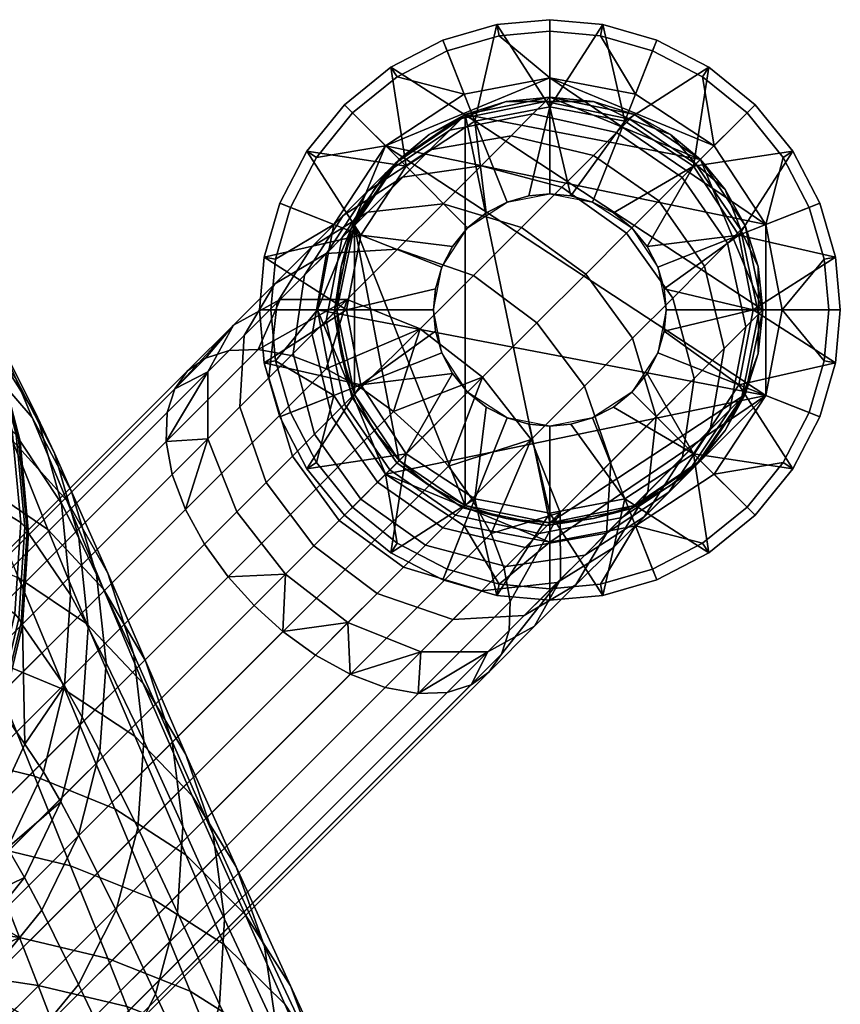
# Model space of a CAD drawing. Header units: millimetres. Extents: x -269 to 269, y -299 to 257.
# Tile 37 of 37: x 213 to 255, y 204 to 255. Entities that reach past the tile are written whole.
import ezdxf

# ---------------------------------------------------------------- set-up
doc = ezdxf.new("R2010")
doc.units = ezdxf.units.MM
doc.header["$MEASUREMENT"] = 0
for name, color, linetype in [('nozky', 250, 'Continuous'), ('podnoz', 7, 'Continuous'), ('sedak', 251, 'Continuous')]:
    doc.layers.add(name, color=color, linetype=linetype)

msp = doc.modelspace()

# ---------------------------------------------------------------- meshes
at = {"layer": 'nozky'}
mesh = msp.add_polyface(dxfattribs=at)
corners = [(240, 251, 11), (244.369, 250.095, 11), (247.778, 247.778, 11), (235.631, 250.095, 11), (251, 240, 11), (250.095, 244.369, 11), (229.905, 244.369, 11), (229.905, 235.631, 11), (229, 240, 11), (232.222, 247.778, 11), (229.905, 244.369, 11), (229, 240, 11), (229, 240, 15), (229.233, 242.254, 15), (229.233, 237.746, 15), (229.905, 244.369, 15), (230.937, 246.233, 15), (232.222, 247.778, 11), (235.631, 250.095, 11), (232.222, 247.778, 15), (233.767, 249.064, 15), (240, 251, 11), (235.631, 250.095, 15), (237.746, 250.767, 15), (247.778, 247.778, 11), (244.369, 250.095, 11), (246.233, 249.064, 15), (247.778, 247.778, 15), (250.095, 244.369, 11), (249.063, 246.233, 15), (240, 251, 15), (242.254, 250.767, 15), (251, 240, 11), (250.767, 242.254, 15), (251, 240, 15), (244.369, 250.095, 15), (250.095, 244.369, 15), (251.157, 244.417), (253.389, 245.301, 4), (254.16, 242.62, 4), (252, 240), (244.417, 251.157), (245.301, 253.389, 4), (247.88, 252.053, 4), (248.485, 248.485), (240, 252), (240, 254.4, 4), (242.62, 254.16, 4), (231.515, 248.485), (229.817, 250.182, 4), (232.12, 252.053, 4), (235.583, 251.157), (228, 240), (225.6, 240, 4), (225.841, 242.62, 4), (228.843, 244.417), (226.611, 245.301, 4), (227.947, 247.88, 4), (234.699, 253.389, 4), (237.38, 254.16, 4), (250.183, 250.182, 4), (252.053, 247.88, 4), (254.4, 240, 4), (240, 252), (248.485, 248.485), (251.157, 244.417), (244.417, 251.157), (231.515, 248.485), (251.157, 235.583), (252, 240), (228, 240), (228.843, 244.417), (235.583, 251.157)]
mesh.append_faces([[corners[k] for k in face] for face in [(0, 1, 2, 2), (2, 3, 0, 0), (4, 3, 2, 2), (4, 2, 5, 5), (6, 7, 8, 8), (9, 3, 6, 6), (10, 11, 12, 13), (11, 14, 12, 12), (10, 13, 15, 15), (10, 15, 16, 16), (17, 10, 16, 16), (18, 17, 19, 20), (21, 18, 22, 23), (24, 25, 26, 27), (28, 24, 27, 29), (25, 21, 30, 31), (32, 28, 33, 34), (17, 16, 19, 19), (18, 20, 22, 22), (21, 23, 30, 30), (25, 35, 26, 26), (28, 29, 36, 36), (28, 36, 33, 33), (25, 31, 35, 35), (37, 38, 39, 40), (41, 42, 43, 44), (45, 46, 47, 41), (48, 49, 50, 51), (52, 53, 54, 55), (55, 56, 57, 48), (51, 58, 59, 45), (44, 60, 61, 37), (37, 61, 38, 38), (40, 39, 62, 62), (44, 43, 60, 60), (45, 59, 46, 46), (41, 47, 42, 42), (51, 50, 58, 58), (55, 54, 56, 56), (48, 57, 49, 49), (63, 64, 65, 65), (64, 63, 66, 66), (67, 65, 68, 68), (68, 65, 69, 69), (63, 65, 67, 67), (67, 68, 70, 70), (67, 70, 71, 71), (72, 63, 67, 67)]])
mesh = msp.add_polyface(dxfattribs=at)
corners = [(251, 240, 11), (250.095, 235.631, 11), (240, 229, 11), (247.778, 232.222, 11), (244.369, 229.905, 11), (235.631, 250.095, 11), (229.905, 244.369, 11), (235.631, 229.905, 11), (229.905, 235.631, 11), (232.222, 232.222, 11), (230.937, 233.767, 15), (232.222, 232.222, 11), (232.222, 232.222, 15), (229.905, 235.631, 11), (229, 240, 11), (229.905, 235.631, 15), (229.233, 237.746, 15), (250.095, 235.631, 11), (251, 240, 11), (250.767, 237.746, 15), (250.095, 235.631, 15), (247.778, 232.222, 11), (249.063, 233.767, 15), (247.778, 232.222, 15), (240, 229, 11), (244.369, 229.905, 11), (242.254, 229.233, 15), (240, 229, 15), (235.631, 229.905, 11), (233.767, 230.936, 15), (237.746, 229.233, 15), (235.631, 229.905, 15), (246.233, 230.936, 15), (244.369, 229.905, 15), (251, 240, 15), (225.841, 237.38, 4), (225.6, 240, 4), (228, 240), (228.843, 235.583), (231.515, 231.515), (229.817, 229.818, 4), (227.947, 232.12, 4), (235.583, 228.843), (234.699, 226.611, 4), (232.12, 227.947, 4), (226.611, 234.699, 4), (237.38, 225.84, 4), (240, 228), (244.417, 228.843), (242.62, 225.84, 4), (240, 225.6, 4), (248.485, 231.515), (250.183, 229.818, 4), (247.88, 227.947, 4), (252, 240), (254.16, 237.38, 4), (253.389, 234.699, 4), (251.157, 235.583), (252.053, 232.12, 4), (245.301, 226.611, 4), (254.4, 240, 4), (251.157, 235.583), (248.485, 231.515), (244.417, 228.843), (240, 228), (231.515, 231.515), (228, 240), (235.583, 228.843), (228.843, 235.583)]
mesh.append_faces([[corners[k] for k in face] for face in [(0, 1, 2, 2), (1, 3, 4, 4), (5, 0, 2, 2), (6, 5, 7, 7), (8, 6, 9, 9), (4, 2, 1, 1), (7, 5, 2, 2), (6, 7, 9, 9), (10, 11, 12, 12), (13, 11, 10, 10), (14, 13, 15, 16), (10, 15, 13, 13), (17, 18, 19, 20), (21, 17, 22, 23), (24, 25, 26, 27), (11, 28, 29, 12), (28, 24, 30, 31), (25, 21, 32, 33), (18, 34, 19, 19), (21, 23, 32, 32), (17, 20, 22, 22), (25, 33, 26, 26), (28, 31, 29, 29), (24, 27, 30, 30), (35, 36, 37, 37), (38, 35, 37, 37), (39, 40, 41, 38), (42, 43, 44, 39), (35, 38, 45, 45), (38, 41, 45, 45), (42, 46, 43, 43), (39, 44, 40, 40), (47, 46, 42, 42), (48, 49, 50, 47), (51, 52, 53, 48), (54, 55, 56, 57), (57, 56, 58, 51), (47, 50, 46, 46), (48, 59, 49, 49), (51, 58, 52, 52), (48, 53, 59, 59), (54, 60, 55, 55), (61, 62, 63, 63), (63, 64, 61, 61), (65, 66, 61, 61), (65, 64, 67, 67), (65, 61, 64, 64), (65, 68, 66, 66)]])
at = {"layer": 'podnoz'}
mesh = msp.add_polyface(dxfattribs=at)
corners = [(242.254, 250.767, 15), (240, 251, 15), (240, 251, 51.37), (242.254, 250.767, 51.37), (246.233, 249.064, 15), (244.369, 250.095, 15), (244.369, 250.095, 51.37), (246.233, 249.064, 51.37), (237.746, 250.767, 15), (237.746, 250.767, 51.37), (243.446, 249.172, 62.158), (244.137, 249.863, 56.803), (239.781, 250.781, 56.509), (239.127, 250.127, 61.574), (242.262, 247.988, 67.514), (238.007, 249.007, 66.639), (245.635, 245.635, 67.789), (246.839, 246.839, 62.343), (240.619, 246.345, 72.621), (236.453, 247.453, 71.47), (243.964, 243.964, 72.984), (241.851, 241.85, 77.845), (238.541, 244.267, 77.401), (244.267, 238.541, 77.401), (246.345, 240.619, 72.621), (239.328, 239.328, 82.3), (236.061, 241.787, 81.78), (245.579, 242.208, 11), (245.579, 242.208, 10), (245.022, 243.283, 10), (244.243, 244.243, 11), (244.243, 244.243, 10), (242.209, 245.579, 11), (243.283, 245.022, 10), (242.209, 245.579, 10), (240, 246, 11), (241.092, 245.9, 10), (240, 246, 10), (238.908, 245.9, 10), (237.792, 245.579, 11), (248.208, 252.555, 5), (245.521, 253.947, 5), (243.865, 249.763, 7.5), (242.729, 254.75, 5), (240, 255, 5), (240, 250.5, 7.5), (237.271, 254.75, 5), (242.209, 245.579, 10), (243.283, 245.022, 10), (247.425, 247.425, 7.5), (244.243, 244.243, 10), (241.092, 245.9, 10), (236.135, 249.763, 7.5), (238.908, 245.9, 10), (240, 246, 10), (242.62, 254.16, 4), (242.729, 254.75, 5), (245.521, 253.947, 5), (245.301, 253.389, 4), (237.38, 254.16, 4), (237.271, 254.75, 5), (240, 255, 5), (240, 254.4, 4)]
mesh.append_faces([[corners[k] for k in face] for face in [(0, 1, 2, 3), (4, 5, 6, 7), (5, 0, 3, 6), (1, 8, 9, 2), (10, 11, 12, 13), (14, 10, 13, 15), (16, 17, 10, 14), (18, 14, 15, 19), (20, 16, 14, 18), (21, 20, 18, 22), (23, 24, 20, 21), (25, 21, 22, 26), (12, 3, 2, 2), (11, 6, 3, 3), (6, 11, 7, 7), (12, 11, 3, 3), (2, 9, 12, 12), (27, 28, 29, 29), (30, 29, 31, 31), (32, 33, 34, 34), (35, 36, 37, 37), (36, 32, 34, 34), (33, 30, 31, 31), (30, 33, 32, 32), (32, 36, 35, 35), (27, 29, 30, 30), (35, 38, 39, 39), (38, 35, 37, 37), (40, 41, 42, 42), (43, 44, 45, 45), (46, 45, 44, 44), (41, 43, 42, 42), (42, 47, 48, 49), (49, 48, 50, 50), (51, 42, 45, 45), (46, 52, 45, 45), (43, 45, 42, 42), (42, 51, 47, 47), (45, 53, 54, 54), (45, 54, 51, 51), (55, 56, 57, 58), (59, 60, 61, 62), (62, 61, 56, 55)]])
mesh = msp.add_polyface(dxfattribs=at)
corners = [(230.937, 246.233, 15), (229.905, 244.369, 15), (229.905, 244.369, 51.37), (230.937, 246.233, 51.37), (233.767, 249.064, 15), (232.222, 247.778, 15), (232.222, 247.778, 51.37), (233.767, 249.064, 51.37), (237.746, 250.767, 15), (235.631, 250.095, 15), (235.631, 250.095, 51.37), (237.746, 250.767, 51.37), (231.508, 247.064, 59.719), (232.042, 247.599, 55.575), (229.746, 244.21, 55.088), (229.273, 243.737, 58.753), (234.834, 249.298, 60.685), (235.431, 249.895, 56.061), (239.127, 250.127, 61.574), (239.781, 250.781, 56.509), (230.591, 246.147, 63.863), (228.463, 242.927, 62.418), (233.812, 248.276, 65.308), (238.007, 249.007, 66.639), (232.394, 246.857, 69.718), (229.32, 244.876, 67.815), (236.453, 247.453, 71.47), (230.599, 245.063, 73.845), (227.711, 243.268, 71.514), (234.487, 245.487, 75.991), (238.541, 244.267, 77.401), (240.619, 246.345, 72.621), (237.792, 245.579, 11), (238.908, 245.9, 10), (237.792, 245.579, 10), (236.717, 245.022, 10), (235.757, 244.243, 11), (236.135, 249.763, 7.5), (237.271, 254.75, 5), (234.479, 253.947, 5), (231.792, 252.555, 5), (229.394, 250.606, 5), (232.575, 247.425, 7.5), (227.445, 248.208, 5), (230.237, 243.865, 7.5), (226.053, 245.521, 5), (237.792, 245.579, 10), (238.908, 245.9, 10), (240, 250.5, 7.5), (234.978, 243.283, 10), (235.757, 244.243, 10), (236.717, 245.022, 10), (232.12, 252.053, 4), (231.792, 252.555, 5), (234.479, 253.947, 5), (234.699, 253.389, 4), (237.271, 254.75, 5), (237.38, 254.16, 4), (227.947, 247.88, 4), (227.445, 248.208, 5), (229.394, 250.606, 5), (229.817, 250.182, 4), (226.611, 245.301, 4), (226.053, 245.521, 5)]
mesh.append_faces([[corners[k] for k in face] for face in [(0, 1, 2, 3), (4, 5, 6, 7), (8, 9, 10, 11), (9, 4, 7, 10), (5, 0, 3, 6), (12, 13, 14, 15), (16, 17, 13, 12), (18, 19, 17, 16), (20, 12, 15, 21), (22, 16, 12, 20), (23, 18, 16, 22), (24, 22, 20, 25), (26, 23, 22, 24), (27, 24, 25, 28), (29, 26, 24, 27), (30, 31, 26, 29), (14, 3, 2, 2), (13, 6, 3, 3), (17, 10, 7, 7), (17, 11, 10, 10), (7, 6, 13, 13), (13, 17, 7, 7), (17, 19, 11, 11), (14, 13, 3, 3), (32, 33, 34, 34), (32, 34, 35, 35), (32, 35, 36, 36), (37, 38, 39, 39), (37, 39, 40, 40), (40, 41, 42, 42), (41, 43, 42, 42), (44, 43, 45, 45), (37, 46, 47, 48), (43, 44, 42, 42), (44, 49, 50, 42), (42, 50, 51, 37), (40, 42, 37, 37), (37, 51, 46, 46), (52, 53, 54, 55), (55, 54, 56, 57), (58, 59, 60, 61), (62, 63, 59, 58), (61, 60, 53, 52)]])
mesh = msp.add_polyface(dxfattribs=at)
corners = [(249.063, 246.233, 15), (247.778, 247.778, 15), (247.778, 247.778, 51.37), (249.063, 246.233, 51.37), (250.767, 242.254, 15), (250.095, 244.369, 15), (250.095, 244.369, 51.37), (250.767, 242.254, 51.37), (251, 240, 15), (251, 240, 51.37), (246.233, 249.064, 15), (246.233, 249.064, 51.37), (246.839, 246.839, 62.343), (247.542, 247.542, 56.896), (244.137, 249.863, 56.803), (243.446, 249.172, 62.158), (249.172, 243.446, 62.158), (249.863, 244.137, 56.803), (250.127, 239.127, 61.574), (250.781, 239.781, 56.509), (247.988, 242.262, 67.514), (245.635, 245.635, 67.789), (249.007, 238.007, 66.639), (246.345, 240.619, 72.621), (243.964, 243.964, 72.984), (246, 240, 11), (245.9, 238.908, 10), (246, 240, 10), (245.9, 241.092, 10), (245.579, 242.208, 10), (245.579, 242.208, 11), (255, 240, 5), (254.75, 242.729, 5), (250.5, 240, 7.5), (253.947, 245.521, 5), (252.555, 248.208, 5), (249.763, 243.865, 7.5), (250.606, 250.606, 5), (248.208, 252.555, 5), (247.425, 247.425, 7.5), (245.9, 241.092, 10), (246, 240, 10), (245.579, 242.208, 10), (245.022, 243.283, 10), (243.865, 249.763, 7.5), (244.243, 244.243, 10), (254.16, 242.62, 4), (254.75, 242.729, 5), (255, 240, 5), (254.4, 240, 4), (252.053, 247.88, 4), (252.555, 248.208, 5), (253.947, 245.521, 5), (253.389, 245.301, 4), (247.88, 252.053, 4), (248.208, 252.555, 5), (250.606, 250.606, 5), (250.183, 250.182, 4), (245.301, 253.389, 4), (245.521, 253.947, 5)]
mesh.append_faces([[corners[k] for k in face] for face in [(0, 1, 2, 3), (4, 5, 6, 7), (5, 0, 3, 6), (8, 4, 7, 9), (1, 10, 11, 2), (12, 13, 14, 15), (16, 17, 13, 12), (18, 19, 17, 16), (20, 16, 12, 21), (22, 18, 16, 20), (23, 20, 21, 24), (11, 13, 2, 2), (13, 11, 14, 14), (17, 6, 3, 3), (17, 7, 6, 6), (9, 7, 19, 19), (17, 19, 7, 7), (13, 17, 3, 3), (13, 3, 2, 2), (25, 26, 27, 27), (25, 27, 28, 28), (29, 30, 28, 28), (25, 28, 30, 30), (31, 32, 33, 33), (34, 35, 36, 36), (37, 38, 39, 39), (39, 35, 37, 37), (36, 32, 34, 34), (32, 36, 33, 33), (33, 36, 40, 40), (33, 40, 41, 41), (36, 42, 40, 40), (43, 42, 36, 36), (38, 44, 39, 39), (39, 45, 43, 43), (43, 36, 39, 39), (35, 39, 36, 36), (46, 47, 48, 49), (50, 51, 52, 53), (53, 52, 47, 46), (54, 55, 56, 57), (58, 59, 55, 54), (57, 56, 51, 50)]])
mesh = msp.add_polyface(dxfattribs=at)
corners = [(229.233, 242.254, 15), (229, 240, 15), (229, 240, 51.37), (229.233, 242.254, 51.37), (229.905, 244.369, 15), (229.905, 244.369, 51.37), (229.233, 237.746, 15), (229.233, 237.746, 51.37), (229.273, 243.737, 58.753), (229.746, 244.21, 55.088), (228.86, 239.861, 54.64), (228.444, 239.444, 57.863), (228.463, 242.927, 62.418), (227.731, 238.732, 61.087), (227.338, 241.802, 65.913), (226.743, 237.743, 64.161), (229.32, 244.876, 67.815), (230.591, 246.147, 63.863), (225.916, 240.38, 69.184), (225.492, 236.492, 67.037), (227.711, 243.268, 71.514), (225.792, 241.349, 74.903), (224.219, 238.683, 72.181), (228.458, 242.922, 77.626), (230.599, 245.063, 73.845), (232.142, 243.141, 80.133), (234.487, 245.487, 75.991), (236.061, 241.787, 81.78), (238.541, 244.267, 77.401), (223.66, 239.217, 77.845), (222.334, 236.798, 74.782), (226.079, 240.543, 80.908), (229.536, 240.536, 83.729), (233.306, 239.032, 85.582), (236.526, 236.526, 86.166), (239.328, 239.328, 82.3), (222.214, 237.511, 82.064), (223.439, 237.903, 83.763), (228.451, 236.964, 88.041), (224.938, 237.959, 85.397), (234, 240, 11), (234, 240, 10), (234.101, 238.908, 10), (235.757, 244.243, 11), (235.757, 244.243, 10), (234.978, 243.283, 10), (234.421, 242.208, 11), (234.421, 242.208, 10), (236.717, 245.022, 10), (234.101, 241.092, 10), (230.237, 236.135, 7.5), (234.101, 238.908, 10), (234, 240, 10), (229.5, 240, 7.5), (226.053, 245.521, 5), (225.25, 242.729, 5), (230.237, 243.865, 7.5), (225, 240, 5), (234.101, 241.092, 10), (234.421, 242.208, 10), (234.978, 243.283, 10), (225.841, 237.38, 4), (225.25, 237.271, 5), (225, 240, 5), (225.6, 240, 4), (225.841, 242.62, 4), (225.25, 242.729, 5), (226.053, 245.521, 5), (226.611, 245.301, 4)]
mesh.append_faces([[corners[k] for k in face] for face in [(0, 1, 2, 3), (4, 0, 3, 5), (1, 6, 7, 2), (8, 9, 10, 11), (12, 8, 11, 13), (14, 12, 13, 15), (16, 17, 12, 14), (18, 14, 15, 19), (20, 16, 14, 18), (21, 20, 18, 22), (23, 24, 20, 21), (25, 26, 24, 23), (27, 28, 26, 25), (29, 21, 22, 30), (31, 23, 21, 29), (32, 25, 23, 31), (33, 27, 25, 32), (34, 35, 27, 33), (10, 2, 7, 7), (10, 3, 2, 2), (5, 3, 9, 9), (10, 9, 3, 3), (31, 29, 36, 37), (32, 38, 33, 33), (39, 32, 31, 31), (40, 41, 42, 42), (43, 44, 45, 45), (46, 45, 47, 47), (44, 43, 48, 48), (43, 45, 46, 46), (40, 49, 41, 41), (49, 40, 46, 46), (49, 46, 47, 47), (50, 51, 52, 53), (54, 55, 56, 56), (55, 57, 53, 53), (53, 58, 59, 56), (55, 53, 56, 56), (53, 52, 58, 58), (56, 59, 60, 60), (61, 62, 63, 64), (65, 66, 67, 68), (64, 63, 66, 65)]])
mesh = msp.add_polyface(dxfattribs=at)
corners = [(250.767, 237.746, 15), (251, 240, 15), (251, 240, 51.37), (250.767, 237.746, 51.37), (249.063, 233.767, 15), (250.095, 235.631, 15), (250.095, 235.631, 51.37), (249.063, 233.767, 51.37), (246.233, 230.936, 15), (247.778, 232.222, 15), (247.778, 232.222, 51.37), (246.233, 230.936, 51.37), (249.298, 234.834, 60.685), (249.896, 235.431, 56.061), (250.781, 239.781, 56.509), (250.127, 239.127, 61.574), (247.063, 231.507, 59.719), (247.599, 232.042, 55.575), (243.737, 229.273, 58.753), (244.21, 229.746, 55.088), (248.276, 233.812, 65.308), (249.007, 238.007, 66.639), (246.147, 230.591, 63.863), (247.453, 236.453, 71.47), (247.988, 242.262, 67.514), (246.345, 240.619, 72.621), (246.857, 232.393, 69.718), (244.876, 229.32, 67.815), (245.487, 234.487, 75.991), (244.267, 238.541, 77.401), (245.063, 230.599, 73.845), (245.9, 238.908, 10), (245.579, 237.792, 11), (245.579, 237.792, 10), (246, 240, 11), (243.865, 230.237, 7.5), (245.521, 226.053, 5), (248.208, 227.445, 5), (250.606, 229.394, 5), (247.425, 232.575, 7.5), (252.555, 231.792, 5), (249.763, 236.135, 7.5), (253.947, 234.479, 5), (254.75, 237.271, 5), (255, 240, 5), (250.5, 240, 7.5), (245.579, 237.792, 10), (245.022, 236.717, 10), (245.9, 238.908, 10), (246, 240, 10), (252.053, 232.12, 4), (252.555, 231.792, 5), (250.606, 229.394, 5), (250.183, 229.818, 4), (254.16, 237.38, 4), (254.75, 237.271, 5), (253.947, 234.479, 5), (253.389, 234.699, 4), (248.208, 227.445, 5), (247.88, 227.947, 4), (254.4, 240, 4), (255, 240, 5)]
mesh.append_faces([[corners[k] for k in face] for face in [(0, 1, 2, 3), (4, 5, 6, 7), (5, 0, 3, 6), (8, 9, 10, 11), (9, 4, 7, 10), (12, 13, 14, 15), (16, 17, 13, 12), (18, 19, 17, 16), (20, 12, 15, 21), (22, 16, 12, 20), (23, 21, 24, 25), (26, 20, 21, 23), (27, 22, 20, 26), (28, 23, 25, 29), (30, 26, 23, 28), (14, 3, 2, 2), (13, 6, 3, 3), (17, 10, 7, 7), (17, 11, 10, 10), (7, 6, 13, 13), (14, 13, 3, 3), (17, 19, 11, 11), (13, 17, 7, 7), (31, 32, 33, 33), (32, 31, 34, 34), (35, 36, 37, 37), (38, 39, 37, 37), (35, 37, 39, 39), (40, 39, 38, 38), (41, 40, 42, 42), (43, 44, 45, 45), (43, 41, 42, 42), (41, 43, 45, 45), (41, 39, 40, 40), (41, 46, 47, 39), (46, 41, 48, 48), (41, 45, 48, 48), (45, 49, 48, 48), (50, 51, 52, 53), (54, 55, 56, 57), (57, 56, 51, 50), (53, 52, 58, 59), (60, 61, 55, 54)]])
mesh = msp.add_polyface(dxfattribs=at)
corners = [(242.254, 229.233, 15), (244.369, 229.905, 15), (244.369, 229.905, 51.37), (242.254, 229.233, 51.37), (246.233, 230.936, 15), (246.233, 230.936, 51.37), (237.746, 229.233, 15), (240, 229, 15), (240, 229, 51.37), (237.746, 229.233, 51.37), (239.444, 228.444, 57.863), (239.86, 228.861, 54.64), (244.21, 229.746, 55.088), (243.737, 229.273, 58.753), (242.927, 228.463, 62.418), (247.063, 231.507, 59.719), (246.147, 230.591, 63.863), (238.731, 227.732, 61.087), (241.803, 227.338, 65.913), (244.876, 229.32, 67.815), (243.268, 227.711, 71.514), (246.857, 232.393, 69.718), (245.063, 230.599, 73.845), (240.38, 225.916, 69.184), (241.787, 236.06, 81.78), (244.267, 238.541, 77.401), (241.851, 241.85, 77.845), (239.328, 239.328, 82.3), (243.142, 232.141, 80.133), (245.487, 234.487, 75.991), (242.922, 228.458, 77.626), (241.349, 225.792, 74.903), (239.032, 233.305, 85.582), (236.526, 236.526, 86.166), (240.536, 229.536, 83.729), (240.543, 226.079, 80.908), (236.964, 228.451, 88.041), (237.792, 234.421, 11), (237.792, 234.421, 10), (238.908, 234.1, 10), (240, 234, 11), (240, 234, 10), (242.209, 234.421, 11), (241.092, 234.1, 10), (242.209, 234.421, 10), (243.283, 234.978, 10), (244.243, 235.757, 11), (244.243, 235.757, 10), (245.022, 236.717, 10), (245.579, 237.792, 11), (245.579, 237.792, 10), (236.135, 230.237, 7.5), (237.271, 225.25, 5), (240, 229.5, 7.5), (242.729, 225.25, 5), (243.865, 230.237, 7.5), (247.425, 232.575, 7.5), (243.283, 234.978, 10), (242.209, 234.421, 10), (241.092, 234.1, 10), (240, 234, 10), (238.908, 234.1, 10), (244.243, 235.757, 10), (245.022, 236.717, 10)]
mesh.append_faces([[corners[k] for k in face] for face in [(0, 1, 2, 3), (1, 4, 5, 2), (6, 7, 8, 9), (7, 0, 3, 8), (10, 11, 12, 13), (14, 13, 15, 16), (17, 10, 13, 14), (18, 14, 16, 19), (20, 19, 21, 22), (23, 18, 19, 20), (24, 25, 26, 27), (28, 29, 25, 24), (30, 22, 29, 28), (31, 20, 22, 30), (32, 24, 27, 33), (34, 28, 24, 32), (35, 30, 28, 34), (12, 3, 2, 2), (11, 8, 3, 3), (2, 5, 12, 12), (12, 11, 3, 3), (9, 8, 11, 11), (36, 34, 32, 32), (37, 38, 39, 39), (40, 39, 41, 41), (42, 43, 44, 44), (42, 44, 45, 45), (43, 40, 41, 41), (46, 47, 48, 48), (49, 48, 50, 50), (47, 46, 45, 45), (40, 43, 42, 42), (42, 45, 46, 46), (37, 39, 40, 40), (46, 48, 49, 49), (51, 52, 53, 53), (53, 54, 55, 55), (56, 57, 58, 55), (55, 59, 60, 53), (61, 53, 60, 60), (59, 55, 58, 58), (57, 56, 62, 62), (62, 56, 63, 63)]])
mesh = msp.add_polyface(dxfattribs=at)
corners = [(229.233, 237.746, 15), (229.905, 235.631, 15), (229.905, 235.631, 51.37), (229.233, 237.746, 51.37), (230.937, 233.767, 15), (230.937, 233.767, 51.37), (229.399, 235.125, 57.279), (229.778, 235.504, 54.346), (232.099, 232.099, 54.253), (231.732, 231.732, 57.095), (228.444, 239.444, 57.863), (228.86, 239.861, 54.64), (228.751, 234.477, 60.212), (231.104, 231.104, 59.937), (227.731, 238.732, 61.087), (227.851, 233.577, 63.01), (230.232, 230.232, 62.647), (226.743, 237.743, 64.161), (226.712, 232.439, 65.628), (229.129, 229.129, 65.183), (225.492, 236.492, 67.037), (225.354, 231.08, 68.026), (227.813, 227.813, 67.507), (223.999, 234.999, 69.673), (224.219, 238.683, 72.181), (225.916, 240.38, 69.184), (223.845, 229.571, 70.109), (226.351, 226.351, 69.524), (222.341, 233.341, 71.962), (222.334, 236.798, 74.782), (222.17, 227.896, 71.92), (221.18, 229.693, 72.766), (220.185, 233.206, 75.411), (220.633, 235.93, 78.743), (223.66, 239.217, 77.845), (220.501, 231.5, 73.952), (220.241, 234.705, 77.045), (221.294, 236.85, 80.404), (226.079, 240.543, 80.908), (223.439, 237.903, 83.763), (224.938, 237.959, 85.397), (229.536, 240.536, 83.729), (226.644, 237.644, 86.856), (228.451, 236.964, 88.041), (233.306, 239.032, 85.582), (230.248, 235.974, 88.888), (222.214, 237.511, 82.064), (229.5, 240, 7.5), (225, 240, 5), (225.25, 237.271, 5), (230.237, 236.135, 7.5), (226.053, 234.479, 5), (227.445, 231.792, 5), (232.575, 232.575, 7.5), (229.394, 229.394, 5), (227.947, 232.12, 4), (227.445, 231.792, 5), (226.053, 234.479, 5), (226.611, 234.699, 4), (225.25, 237.271, 5), (225.841, 237.38, 4), (232.12, 227.947, 4), (231.792, 227.445, 5), (229.394, 229.394, 5), (229.817, 229.818, 4)]
mesh.append_faces([[corners[k] for k in face] for face in [(0, 1, 2, 3), (1, 4, 5, 2), (6, 7, 8, 9), (10, 11, 7, 6), (12, 6, 9, 13), (14, 10, 6, 12), (15, 12, 13, 16), (17, 14, 12, 15), (18, 15, 16, 19), (20, 17, 15, 18), (21, 18, 19, 22), (23, 20, 18, 21), (24, 25, 20, 23), (26, 21, 22, 27), (28, 23, 21, 26), (29, 24, 23, 28), (7, 2, 5, 5), (3, 2, 7, 7), (7, 11, 3, 3), (28, 26, 30, 31), (32, 29, 28, 28), (29, 33, 34, 34), (28, 31, 35, 35), (28, 35, 32, 32), (29, 36, 33, 33), (34, 33, 37, 37), (29, 32, 36, 36), (38, 39, 40, 40), (41, 42, 43, 43), (44, 43, 45, 45), (41, 40, 42, 42), (34, 37, 46, 46), (47, 48, 49, 49), (50, 51, 52, 52), (53, 52, 54, 54), (51, 50, 49, 49), (50, 52, 53, 53), (47, 49, 50, 50), (55, 56, 57, 58), (58, 57, 59, 60), (61, 62, 63, 64), (64, 63, 56, 55)]])
mesh = msp.add_polyface(dxfattribs=at)
corners = [(230.937, 233.767, 15), (232.222, 232.222, 15), (232.222, 232.222, 51.37), (230.937, 233.767, 51.37), (233.767, 230.936, 15), (235.631, 229.905, 15), (235.631, 229.905, 51.37), (233.767, 230.936, 51.37), (237.746, 229.233, 15), (237.746, 229.233, 51.37), (235.125, 229.399, 57.279), (235.504, 229.778, 54.346), (239.86, 228.861, 54.64), (239.444, 228.444, 57.863), (231.732, 231.732, 57.095), (232.099, 232.099, 54.253), (234.477, 228.751, 60.212), (238.731, 227.732, 61.087), (231.104, 231.104, 59.937), (233.577, 227.851, 63.01), (237.743, 226.743, 64.161), (230.232, 230.232, 62.647), (229.129, 229.129, 65.183), (232.438, 226.712, 65.628), (229.778, 235.504, 54.346), (233.306, 239.032, 85.582), (231.928, 234.759, 89.377), (236.526, 236.526, 86.166), (230.248, 235.974, 88.888), (233.416, 233.416, 89.529), (234.759, 231.928, 89.377), (239.032, 233.305, 85.582), (235.974, 230.248, 88.888), (236.964, 228.451, 88.041), (240.536, 229.536, 83.729), (237.644, 226.644, 86.856), (234.421, 237.792, 11), (234.101, 238.908, 10), (234.421, 237.792, 10), (235.757, 235.757, 11), (234.978, 236.717, 10), (235.757, 235.757, 10), (236.717, 234.978, 10), (237.792, 234.421, 10), (237.792, 234.421, 11), (234, 240, 11), (231.792, 227.445, 5), (232.575, 232.575, 7.5), (229.394, 229.394, 5), (236.135, 230.237, 7.5), (236.717, 234.978, 10), (235.757, 235.757, 10), (240, 229.5, 7.5), (238.908, 234.1, 10), (237.792, 234.421, 10), (234.978, 236.717, 10), (230.237, 236.135, 7.5), (234.101, 238.908, 10), (234.421, 237.792, 10)]
mesh.append_faces([[corners[k] for k in face] for face in [(0, 1, 2, 3), (4, 5, 6, 7), (1, 4, 7, 2), (5, 8, 9, 6), (10, 11, 12, 13), (14, 15, 11, 10), (16, 10, 13, 17), (18, 14, 10, 16), (19, 16, 17, 20), (21, 18, 16, 19), (22, 21, 19, 23), (15, 3, 2, 2), (15, 24, 3, 3), (11, 6, 9, 9), (11, 7, 6, 6), (11, 15, 7, 7), (15, 2, 7, 7), (12, 11, 9, 9), (25, 26, 27, 27), (25, 28, 26, 26), (29, 27, 26, 26), (29, 30, 27, 27), (30, 31, 27, 27), (31, 30, 32, 32), (31, 32, 33, 33), (34, 33, 35, 35), (36, 37, 38, 38), (39, 40, 41, 41), (39, 41, 42, 42), (40, 36, 38, 38), (43, 44, 42, 42), (36, 40, 39, 39), (39, 42, 44, 44), (45, 37, 36, 36), (46, 47, 48, 48), (49, 50, 51, 47), (52, 53, 54, 49), (47, 55, 56, 56), (47, 46, 49, 49), (57, 56, 58, 58), (55, 47, 51, 51), (58, 56, 55, 55), (49, 54, 50, 50)]])
mesh = msp.add_polyface(dxfattribs=at)
corners = [(223.386, 226.216, 71.431), (224.729, 224.729, 71.279), (18.084, 18.084, 268.012), (16.741, 19.572, 268.164), (221.18, 229.693, 72.766), (222.17, 227.896, 71.92), (15.526, 21.252, 268.653), (14.536, 23.049, 269.5), (220.185, 233.206, 75.411), (220.501, 231.5, 73.952), (13.856, 24.857, 270.685), (13.541, 26.561, 272.144), (220.633, 235.93, 78.743), (220.241, 234.705, 77.045), (13.597, 28.061, 273.778), (13.989, 29.286, 275.477), (222.214, 237.511, 82.064), (221.294, 236.85, 80.404), (14.649, 30.206, 277.137), (15.57, 30.867, 278.798), (224.938, 237.959, 85.397), (223.439, 237.903, 83.763), (16.795, 31.259, 280.496), (18.294, 31.315, 282.13), (228.451, 236.964, 88.041), (226.644, 237.644, 86.856), (19.999, 30.999, 283.589), (21.808, 30.32, 284.775), (231.928, 234.759, 89.377), (230.248, 235.974, 88.888), (23.604, 29.33, 285.621), (25.284, 28.115, 286.11), (234.759, 231.928, 89.377), (233.416, 233.416, 89.529), (26.771, 26.772, 286.262), (28.114, 25.284, 286.11), (236.964, 228.451, 88.041), (235.974, 230.248, 88.888), (29.33, 23.604, 285.621), (30.32, 21.807, 284.775), (237.644, 226.644, 86.856), (30.999, 19.999, 283.589), (235.93, 220.633, 78.743), (236.851, 221.294, 80.404), (30.206, 14.65, 277.137), (29.286, 13.989, 275.477), (233.206, 220.185, 75.411), (234.705, 220.241, 77.045), (28.061, 13.597, 273.778), (26.562, 13.541, 272.144), (229.692, 221.18, 72.766), (231.501, 220.5, 73.952), (24.856, 13.857, 270.685), (23.049, 14.536, 269.5), (226.216, 223.385, 71.431), (227.896, 222.17, 71.92), (21.252, 15.526, 268.653), (19.572, 16.741, 268.164), (237.511, 222.214, 82.064), (30.867, 15.57, 278.798), (20.42, 26.146, 289.515), (21.929, 27.655, 287.432), (18.159, 29.159, 285.579), (16.501, 27.501, 287.868), (23.687, 23.687, 290.034), (25.149, 25.149, 288.017), (26.146, 20.42, 289.515), (27.655, 21.929, 287.432), (22.371, 22.371, 292.358), (19.062, 24.788, 291.913), (21.268, 21.268, 294.894), (17.923, 23.649, 294.531)]
mesh.append_faces([[corners[k] for k in face] for face in [(0, 1, 2, 3), (4, 5, 6, 7), (5, 0, 3, 6), (8, 9, 10, 11), (12, 13, 14, 15), (13, 8, 11, 14), (9, 4, 7, 10), (16, 17, 18, 19), (20, 21, 22, 23), (21, 16, 19, 22), (24, 25, 26, 27), (28, 29, 30, 31), (29, 24, 27, 30), (25, 20, 23, 26), (17, 12, 15, 18), (32, 33, 34, 35), (36, 37, 38, 39), (37, 32, 35, 38), (40, 36, 39, 41), (42, 43, 44, 45), (46, 47, 48, 49), (47, 42, 45, 48), (50, 51, 52, 53), (54, 55, 56, 57), (1, 54, 57, 2), (55, 50, 53, 56), (51, 46, 49, 52), (43, 58, 59, 44), (33, 28, 31, 34), (60, 61, 62, 63), (64, 65, 61, 60), (66, 67, 65, 64), (68, 64, 60, 69), (70, 68, 69, 71), (62, 27, 26, 26), (61, 30, 27, 27), (30, 61, 31, 31), (31, 65, 34, 34), (65, 31, 61, 61), (62, 61, 27, 27), (67, 38, 35, 35), (67, 39, 38, 38), (65, 67, 35, 34)]])
mesh = msp.add_polyface(dxfattribs=at)
corners = [(237.743, 226.743, 64.161), (238.731, 227.732, 61.087), (242.927, 228.463, 62.418), (241.803, 227.338, 65.913), (236.492, 225.492, 67.037), (240.38, 225.916, 69.184), (232.438, 226.712, 65.628), (233.577, 227.851, 63.01), (238.683, 224.219, 72.181), (243.268, 227.711, 71.514), (241.349, 225.792, 74.903), (234.999, 223.999, 69.673), (231.08, 225.354, 68.026), (227.813, 227.813, 67.507), (229.129, 229.129, 65.183), (239.217, 223.66, 77.845), (242.922, 228.458, 77.626), (240.543, 226.079, 80.908), (236.798, 222.334, 74.782), (233.341, 222.341, 71.962), (229.571, 223.845, 70.109), (226.351, 226.351, 69.524), (223.845, 229.571, 70.109), (223.386, 226.216, 71.431), (222.17, 227.896, 71.92), (224.729, 224.729, 71.279), (240.536, 229.536, 83.729), (237.959, 224.938, 85.397), (237.903, 223.439, 83.763), (237.511, 222.214, 82.064), (236.851, 221.294, 80.404), (235.93, 220.633, 78.743), (229.692, 221.18, 72.766), (226.216, 223.385, 71.431), (233.206, 220.185, 75.411), (237.644, 226.644, 86.856), (234.705, 220.241, 77.045), (231.501, 220.5, 73.952), (227.896, 222.17, 71.92), (30.999, 19.999, 283.589), (31.315, 18.295, 282.13), (31.259, 16.795, 280.496), (30.867, 15.57, 278.798), (236.135, 230.237, 7.5), (231.792, 227.445, 5), (234.479, 226.053, 5), (240, 229.5, 7.5), (237.271, 225.25, 5), (240, 225, 5), (242.729, 225.25, 5), (245.521, 226.053, 5), (243.865, 230.237, 7.5), (237.38, 225.84, 4), (237.271, 225.25, 5), (234.479, 226.053, 5), (234.699, 226.611, 4), (231.792, 227.445, 5), (232.12, 227.947, 4), (242.62, 225.84, 4), (242.729, 225.25, 5), (240, 225, 5), (240, 225.6, 4), (247.88, 227.947, 4), (248.208, 227.445, 5), (245.521, 226.053, 5), (245.301, 226.611, 4)]
mesh.append_faces([[corners[k] for k in face] for face in [(0, 1, 2, 3), (4, 0, 3, 5), (6, 7, 0, 4), (8, 5, 9, 10), (11, 4, 5, 8), (12, 6, 4, 11), (13, 14, 6, 12), (15, 10, 16, 17), (18, 8, 10, 15), (19, 11, 8, 18), (20, 12, 11, 19), (21, 13, 12, 20), (22, 21, 23, 24), (21, 25, 23, 23), (17, 26, 27, 28), (15, 17, 29, 30), (18, 15, 30, 31), (19, 32, 20, 20), (20, 33, 21, 21), (34, 19, 18, 18), (26, 35, 27, 27), (17, 28, 29, 29), (18, 36, 34, 34), (19, 34, 37, 37), (20, 32, 38, 38), (21, 33, 25, 25), (20, 38, 33, 33), (19, 37, 32, 32), (18, 31, 36, 36), (27, 35, 39, 40), (29, 28, 41, 42), (28, 27, 40, 41), (43, 44, 45, 45), (46, 47, 48, 48), (46, 48, 49, 49), (47, 43, 45, 45), (50, 51, 49, 49), (52, 53, 54, 55), (55, 54, 56, 57), (58, 59, 60, 61), (62, 63, 64, 65), (65, 64, 59, 58), (61, 60, 53, 52)]])
at = {"layer": 'sedak'}
mesh = msp.add_polyface(dxfattribs=at)
corners = [(202.543, 240.349, 846.359), (201.234, 244.05, 844.615), (198.846, 244.325, 846.549), (199.98, 240.645, 848.436), (203.374, 236.094, 847.641), (200.704, 236.403, 849.807), (203.43, 243.742, 842.316), (201.447, 246.741, 840.382), (199.472, 247.012, 842.451), (204.897, 240.01, 843.894), (205.822, 235.73, 845.077), (203.268, 246.437, 837.89), (200.543, 248.645, 835.996), (198.985, 248.897, 838.13), (205.457, 243.39, 839.544), (207.072, 239.615, 840.921), (204.663, 246.139, 835.303), (201.738, 248.401, 833.779), (207.014, 243.039, 836.66), (208.746, 239.213, 837.82), (202.581, 248.177, 831.612), (198.97, 249.643, 830.353), (198.288, 249.817, 832.11), (205.643, 245.864, 832.789), (208.101, 242.712, 833.867), (209.913, 238.837, 834.822), (203.444, 247.804, 827.691), (199.679, 249.346, 827.094), (206.634, 245.412, 828.324), (209.19, 242.182, 828.984), (211.069, 238.233, 829.653), (203.598, 247.674, 826.263), (199.808, 249.238, 825.839), (206.807, 245.26, 826.753), (209.379, 242.007, 827.302), (211.27, 238.035, 827.893), (203.689, 247.536, 824.684), (199.887, 249.121, 824.459), (206.91, 245.103, 825.032), (209.49, 241.833, 825.501), (211.387, 237.847, 826.068), (203.754, 247.447, 823.69), (199.943, 249.039, 823.505), (206.979, 245.006, 824.012), (209.564, 241.729, 824.467), (211.465, 237.736, 825.034), (205.544, 244.131, 793.586), (201.624, 245.775, 793.337), (208.879, 241.673, 793.966), (211.564, 238.41, 794.474), (213.546, 234.456, 795.088), (202.391, 243.787, 777.826), (197.973, 244.765, 777.68), (197.199, 246.725, 793.203), (206.327, 242.137, 778.088), (209.692, 239.701, 778.482), (212.411, 236.487, 779.005), (203.161, 241.691, 762.323), (198.757, 242.692, 762.168), (207.111, 240.039, 762.596), (210.506, 237.623, 763.003), (204.79, 237.32, 731.348), (200.409, 238.353, 731.177), (208.773, 235.661, 731.642)]
mesh.append_faces([[corners[k] for k in face] for face in [(0, 1, 2, 3), (4, 0, 3, 5), (6, 7, 8, 1), (9, 6, 1, 0), (10, 9, 0, 4), (11, 12, 13, 7), (14, 11, 7, 6), (15, 14, 6, 9), (16, 17, 12, 11), (18, 16, 11, 14), (19, 18, 14, 15), (20, 21, 22, 17), (23, 20, 17, 16), (24, 23, 16, 18), (25, 24, 18, 19), (26, 27, 21, 20), (28, 26, 20, 23), (29, 28, 23, 24), (30, 29, 24, 25), (31, 32, 27, 26), (33, 31, 26, 28), (34, 33, 28, 29), (35, 34, 29, 30), (36, 37, 32, 31), (38, 36, 31, 33), (39, 38, 33, 34), (40, 39, 34, 35), (41, 42, 37, 36), (43, 41, 36, 38), (44, 43, 38, 39), (45, 44, 39, 40), (46, 47, 42, 41), (48, 46, 41, 43), (49, 48, 43, 44), (50, 49, 44, 45), (51, 52, 53, 47), (54, 51, 47, 46), (55, 54, 46, 48), (56, 55, 48, 49), (57, 58, 52, 51), (59, 57, 51, 54), (60, 59, 54, 55), (61, 62, 58, 57), (63, 61, 57, 59)]])
mesh = msp.add_polyface(dxfattribs=at)
corners = [(211.045, 234.433, 835.625), (209.913, 238.837, 834.822), (208.746, 239.213, 837.82), (209.83, 234.853, 838.75), (211.476, 229.748, 836.244), (210.243, 230.203, 839.417), (211.192, 225.057, 836.65), (209.976, 225.533, 839.788), (210.196, 220.635, 836.815), (209.026, 221.116, 839.837), (212.238, 233.763, 830.302), (211.069, 238.233, 829.653), (212.675, 229.027, 830.899), (212.367, 224.303, 831.41), (211.319, 219.872, 831.8), (212.445, 233.545, 828.5), (211.27, 238.035, 827.893), (212.884, 228.791, 829.088), (212.575, 224.055, 829.623), (211.52, 219.618, 830.071), (212.565, 233.347, 826.7), (211.387, 237.847, 826.068), (213.005, 228.587, 827.356), (212.693, 223.849, 827.988), (211.634, 219.413, 828.553), (212.646, 233.229, 825.677), (211.465, 237.736, 825.034), (213.085, 228.463, 826.351), (212.773, 223.72, 827.008), (211.712, 219.281, 827.601), (214.785, 230, 795.77), (213.546, 234.456, 795.088), (215.255, 225.283, 796.479), (214.943, 220.573, 797.164), (214.424, 232.602, 779.634), (212.411, 236.487, 779.005), (211.564, 238.41, 794.474), (215.685, 228.228, 780.332), (216.165, 223.595, 781.056), (215.853, 218.96, 781.756), (213.261, 234.452, 763.539), (210.506, 237.623, 763.003), (209.692, 239.701, 778.482), (215.306, 230.628, 764.183), (216.591, 226.324, 764.897), (217.083, 221.765, 765.637), (215.061, 230.151, 732.644), (212.231, 233.269, 732.076), (217.176, 226.405, 733.323), (218.516, 222.196, 734.075), (219.04, 217.733, 734.853), (214.084, 228.658, 701.195), (210.589, 231.038, 700.733), (208.773, 235.661, 731.642), (216.958, 225.569, 701.798), (219.119, 221.867, 702.516), (220.499, 217.71, 703.31), (216.093, 223.785, 670.369), (212.569, 226.164, 669.88), (219, 220.708, 671.005), (221.196, 217.025, 671.762), (214.978, 220.36, 635.146), (210.901, 222.041, 634.789), (208.546, 227.837, 669.545), (218.562, 217.978, 635.667)]
mesh.append_faces([[corners[k] for k in face] for face in [(0, 1, 2, 3), (4, 0, 3, 5), (6, 4, 5, 7), (8, 6, 7, 9), (10, 11, 1, 0), (12, 10, 0, 4), (13, 12, 4, 6), (14, 13, 6, 8), (15, 16, 11, 10), (17, 15, 10, 12), (18, 17, 12, 13), (19, 18, 13, 14), (20, 21, 16, 15), (22, 20, 15, 17), (23, 22, 17, 18), (24, 23, 18, 19), (25, 26, 21, 20), (27, 25, 20, 22), (28, 27, 22, 23), (29, 28, 23, 24), (30, 31, 26, 25), (32, 30, 25, 27), (33, 32, 27, 28), (34, 35, 36, 31), (37, 34, 31, 30), (38, 37, 30, 32), (39, 38, 32, 33), (40, 41, 42, 35), (43, 40, 35, 34), (44, 43, 34, 37), (45, 44, 37, 38), (46, 47, 41, 40), (48, 46, 40, 43), (49, 48, 43, 44), (50, 49, 44, 45), (51, 52, 53, 47), (54, 51, 47, 46), (55, 54, 46, 48), (56, 55, 48, 49), (57, 58, 52, 51), (59, 57, 51, 54), (60, 59, 54, 55), (61, 62, 63, 58), (64, 61, 58, 57)]])
mesh = msp.add_polyface(dxfattribs=at)
corners = [(208.5, 216.729, 836.719), (210.196, 220.635, 836.815), (209.026, 221.116, 839.837), (207.409, 217.196, 839.544), (209.544, 215.985, 832.042), (211.319, 219.872, 831.8), (209.733, 215.732, 830.4), (211.52, 219.618, 830.071), (209.841, 215.533, 829.01), (211.634, 219.413, 828.553), (207.343, 212.407, 829.326), (207.244, 212.597, 830.589), (211.712, 219.281, 827.601), (209.916, 215.398, 828.086), (212.885, 217.566, 812.79), (212.773, 223.72, 827.008), (214.943, 220.573, 797.164), (213.854, 216.137, 797.779), (211.057, 213.639, 813.27), (212.001, 212.216, 798.281), (207.414, 212.271, 828.429), (208.507, 210.455, 813.605), (209.422, 208.997, 798.636), (214.749, 214.578, 782.385), (215.853, 218.96, 781.756), (212.877, 210.68, 782.9), (216.77, 217.195, 766.354), (217.083, 221.765, 765.637), (216.165, 223.595, 781.056), (215.654, 212.861, 766.998), (213.761, 208.986, 767.528), (218.732, 213.25, 735.607), (219.04, 217.733, 734.853), (217.598, 208.981, 736.286), (221.055, 213.303, 704.132), (220.499, 217.71, 703.31), (218.516, 222.196, 734.075), (220.766, 208.872, 704.927), (222.611, 212.894, 672.599), (221.196, 217.025, 671.762), (219.119, 221.867, 702.516), (223.199, 208.515, 673.464), (221.535, 214.902, 636.344), (218.562, 217.978, 635.667), (216.093, 223.785, 670.369), (219, 220.708, 671.005), (223.795, 211.224, 637.149), (225.269, 207.102, 638.039), (213.389, 215.915, 600.097), (208.912, 216.998, 599.868), (206.478, 223.119, 634.574), (210.901, 222.041, 634.789), (217.537, 214.228, 600.477), (214.978, 220.36, 635.146), (221.206, 211.84, 601.032), (224.266, 208.76, 601.753), (226.608, 205.08, 602.609), (215.255, 211.286, 575.104), (210.738, 212.37, 574.865), (219.458, 209.598, 575.501), (223.19, 207.208, 576.081), (217.174, 206.487, 550.146), (212.619, 207.569, 549.899), (205.176, 215.411, 587.228), (207.011, 210.693, 562.238)]
mesh.append_faces([[corners[k] for k in face] for face in [(0, 1, 2, 3), (4, 5, 1, 0), (6, 7, 5, 4), (8, 9, 7, 6), (10, 8, 6, 11), (12, 8, 13, 13), (8, 12, 9, 9), (10, 13, 8, 8), (14, 15, 12, 12), (16, 14, 17, 17), (15, 14, 16, 16), (13, 18, 12, 12), (14, 12, 18, 18), (19, 17, 14, 18), (20, 21, 13, 13), (18, 13, 21, 21), (22, 19, 18, 21), (23, 24, 16, 17), (19, 23, 17, 17), (23, 19, 25, 25), (22, 25, 19, 19), (26, 27, 28, 24), (29, 26, 24, 23), (30, 29, 23, 25), (31, 32, 27, 26), (33, 31, 26, 29), (34, 35, 36, 32), (37, 34, 32, 31), (38, 39, 40, 35), (41, 38, 35, 34), (42, 43, 44, 45), (46, 42, 45, 39), (47, 46, 39, 38), (48, 49, 50, 51), (52, 48, 51, 53), (54, 52, 53, 43), (55, 54, 43, 42), (56, 55, 42, 46), (57, 58, 49, 48), (59, 57, 48, 52), (60, 59, 52, 54), (61, 62, 58, 57), (58, 63, 49, 49), (58, 62, 64, 64)]])
mesh = msp.add_polyface(dxfattribs=at)
corners = [(212.877, 210.68, 782.9), (209.422, 208.997, 798.636), (210.274, 207.448, 783.268), (206.996, 204.989, 783.469), (211.134, 205.747, 767.909), (213.761, 208.986, 767.528), (207.838, 203.247, 768.122), (215.667, 205.14, 736.846), (217.598, 208.981, 736.286), (215.654, 212.861, 766.998), (212.994, 201.893, 737.252), (209.658, 199.344, 737.485), (219.639, 204.644, 705.644), (220.766, 208.872, 704.927), (218.732, 213.25, 735.607), (217.704, 200.825, 706.236), (215.021, 197.58, 706.668), (211.675, 195.01, 706.919), (222.938, 204.112, 674.302), (223.199, 208.515, 673.464), (221.055, 213.303, 704.132), (221.832, 199.908, 675.057), (219.912, 196.107, 675.681), (225.903, 202.736, 638.957), (225.269, 207.102, 638.039), (222.611, 212.894, 672.599), (225.676, 198.347, 639.846), (224.588, 194.158, 640.646), (228.154, 200.959, 603.555), (226.608, 205.08, 602.609), (223.795, 211.224, 637.149), (228.846, 196.595, 604.53), (226.316, 204.126, 576.834), (223.19, 207.208, 576.081), (221.206, 211.84, 601.032), (224.266, 208.76, 601.753), (228.723, 200.446, 577.728), (230.324, 196.324, 578.714), (221.428, 204.801, 550.56), (217.174, 206.487, 550.146), (215.255, 211.286, 575.104), (219.458, 209.598, 575.501), (225.22, 202.414, 551.163), (228.408, 199.335, 551.947), (230.877, 195.658, 552.877), (218.154, 204.018, 537.686), (213.581, 205.097, 537.432), (212.619, 207.569, 549.899), (222.433, 202.334, 538.108), (226.253, 199.95, 538.724), (229.472, 196.875, 539.523), (219.132, 201.506, 525.237), (214.549, 202.581, 524.978), (223.427, 199.83, 525.669), (227.267, 197.455, 526.296), (220.108, 198.989, 512.777), (215.523, 200.057, 512.523), (224.41, 197.323, 513.207), (220.818, 197.173, 504.035), (216.225, 198.236, 503.78), (207.948, 208.269, 549.757), (207.011, 210.693, 562.238), (209.863, 203.274, 524.828), (208.899, 205.795, 537.287), (210.84, 200.747, 512.38), (211.534, 198.924, 503.637)]
mesh.append_faces([[corners[k] for k in face] for face in [(0, 1, 2, 2), (2, 1, 3, 3), (4, 5, 0, 2), (6, 4, 2, 3), (7, 8, 9, 5), (10, 7, 5, 4), (11, 10, 4, 6), (12, 13, 14, 8), (15, 12, 8, 7), (16, 15, 7, 10), (17, 16, 10, 11), (18, 19, 20, 13), (21, 18, 13, 12), (22, 21, 12, 15), (23, 24, 25, 19), (26, 23, 19, 18), (27, 26, 18, 21), (28, 29, 30, 24), (31, 28, 24, 23), (32, 33, 34, 35), (36, 32, 35, 29), (37, 36, 29, 28), (38, 39, 40, 41), (42, 38, 41, 33), (43, 42, 33, 32), (44, 43, 32, 36), (45, 46, 47, 39), (48, 45, 39, 38), (49, 48, 38, 42), (50, 49, 42, 43), (51, 52, 46, 45), (53, 51, 45, 48), (54, 53, 48, 49), (55, 56, 52, 51), (57, 55, 51, 53), (58, 59, 56, 55), (47, 60, 61, 61), (62, 63, 52, 52), (63, 60, 47, 47), (63, 47, 46, 46), (63, 46, 52, 52), (52, 64, 62, 62), (64, 56, 59, 65), (52, 56, 64, 64)]])

doc.saveas('drawing.dxf')
